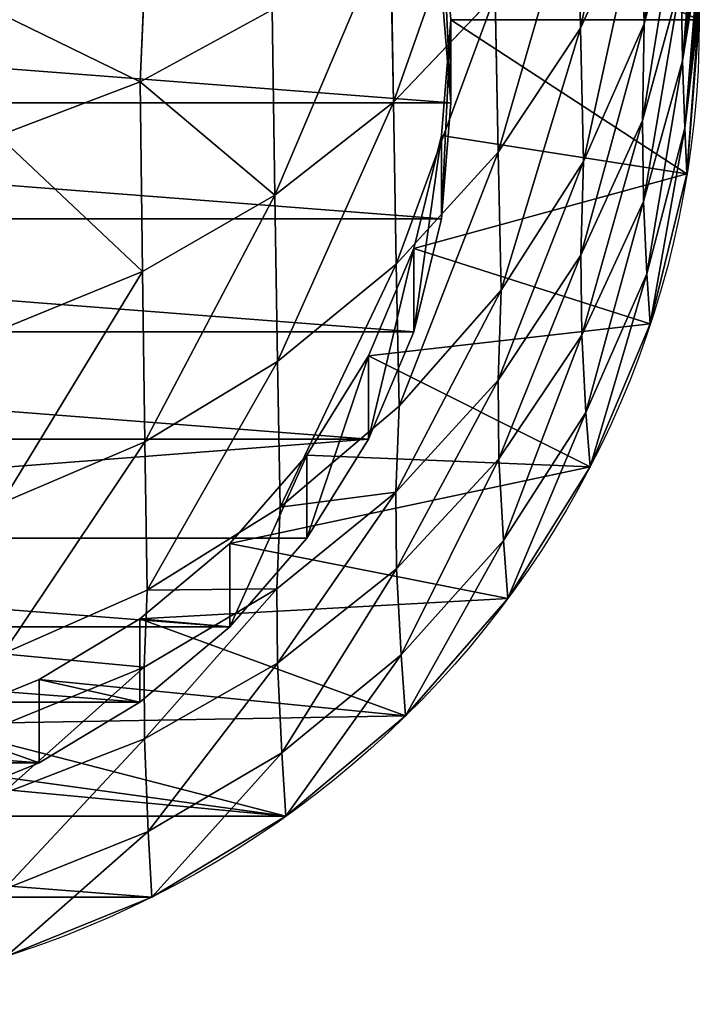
# Model space of a CAD drawing. Extents: x 0 to 21.4, y 0 to 18.7.
# Tile 3 of 256: x 11.2 to 12.3, y 0 to 1.6. Entities that reach past the tile are written whole.
import ezdxf

# ---------------------------------------------------------------- set-up
doc = ezdxf.new("R2010")
doc.units = 0
doc.header["$LTSCALE"] = 2.54
doc.layers.get('0').update_dxf_attribs({"color": 13, "linetype": 'CONTINUOUS'})

# ---------------------------------------------------------------- blocks, each defined once
blk = doc.blocks.new('GRUPUJ_36')
at = {"color": 0}
for p, q in [((13.8762, 10.4259, 1.5458), (13.6458, 10.4499, 1.4657)), ((13.8762, 10.4259, 1.5458), (13.6458, 10.4499, 1.4657)), ((13.9835, 10.4296, 1.2603), (13.7447, 10.4515, 1.1961)), ((13.9835, 10.4296, 1.2603), (13.7447, 10.4515, 1.1961)), ((13.8103, 10.453, 0.9164), (13.7889, 10.4525, 1.0077)), ((13.8103, 10.453, 0.9164), (13.7889, 10.4525, 1.0077)), ((13.8169, 10.3646, 2.109), (13.5873, 10.4246, 2.0353)), ((13.8169, 10.3646, 2.109), (13.5873, 10.4246, 2.0353)), ((13.8762, 10.4259, 1.5458), (13.7454, 10.4242, 1.7986)), ((13.8762, 10.4259, 1.5458), (13.7454, 10.4242, 1.7986)), ((13.9711, 10.3622, 1.8745), (13.7454, 10.4242, 1.7986)), ((13.9711, 10.3622, 1.8745), (13.7454, 10.4242, 1.7986)), ((13.9835, 10.4296, 1.2603), (13.8762, 10.4259, 1.5458)), ((13.9835, 10.4296, 1.2603), (13.8762, 10.4259, 1.5458)), ((14.101, 10.3639, 1.6258), (13.8762, 10.4259, 1.5458)), ((14.101, 10.3639, 1.6258), (13.8762, 10.4259, 1.5458)), ((14.0565, 10.4333, 0.9641), (13.9835, 10.4296, 1.2603)), ((14.0565, 10.4333, 0.9641), (13.9835, 10.4296, 1.2603)), ((14.2166, 10.3692, 1.3239), (13.9835, 10.4296, 1.2603)), ((14.2166, 10.3692, 1.3239), (13.9835, 10.4296, 1.2603)), ((14.2966, 10.3745, 1.0106), (14.2166, 10.3692, 1.3239)), ((14.2966, 10.3745, 1.0106), (14.2166, 10.3692, 1.3239)), ((13.8169, 10.3646, 2.109), (13.6114, 10.3607, 2.3586)), ((13.8169, 10.3646, 2.109), (13.6114, 10.3607, 2.3586)), ((13.8237, 10.2632, 2.4453), (13.6114, 10.3607, 2.3586)), ((13.8237, 10.2632, 2.4453), (13.6114, 10.3607, 2.3586)), ((13.9711, 10.3622, 1.8745), (13.8169, 10.3646, 2.109)), ((14.0371, 10.2677, 2.1787), (13.8169, 10.3646, 2.109)), ((14.0371, 10.2677, 2.1787), (13.8169, 10.3646, 2.109)), ((13.9711, 10.3622, 1.8745), (13.8169, 10.3646, 2.109)), ((14.101, 10.3639, 1.6258), (13.9711, 10.3622, 1.8745)), ((14.101, 10.3639, 1.6258), (13.9711, 10.3622, 1.8745)), ((14.1865, 10.2638, 1.9473), (13.9711, 10.3622, 1.8745)), ((14.1865, 10.2638, 1.9473), (13.9711, 10.3622, 1.8745)), ((14.2166, 10.3692, 1.3239), (14.101, 10.3639, 1.6258)), ((14.2166, 10.3692, 1.3239), (14.101, 10.3639, 1.6258)), ((14.3147, 10.2653, 1.7037), (14.101, 10.3639, 1.6258)), ((14.3147, 10.2653, 1.7037), (14.101, 10.3639, 1.6258)), ((14.4382, 10.2718, 1.3852), (14.2166, 10.3692, 1.3239)), ((14.4382, 10.2718, 1.3852), (14.2166, 10.3692, 1.3239)), ((14.5248, 10.2783, 1.0548), (14.4382, 10.2718, 1.3852)), ((14.5248, 10.2783, 1.0548), (14.4382, 10.2718, 1.3852)), ((13.8237, 10.2632, 2.4453), (13.5817, 10.2587, 2.6852)), ((13.8237, 10.2632, 2.4453), (13.5817, 10.2587, 2.6852)), ((14.0371, 10.2677, 2.1787), (13.8237, 10.2632, 2.4453)), ((14.0371, 10.2677, 2.1787), (13.8237, 10.2632, 2.4453)), ((14.0218, 10.1314, 2.526), (13.8237, 10.2632, 2.4453)), ((14.0218, 10.1314, 2.526), (13.8237, 10.2632, 2.4453)), ((14.1865, 10.2638, 1.9473), (14.0371, 10.2677, 2.1787)), ((14.1865, 10.2638, 1.9473), (14.0371, 10.2677, 2.1787)), ((14.2425, 10.1361, 2.2426), (14.0371, 10.2677, 2.1787)), ((14.2425, 10.1361, 2.2426), (14.0371, 10.2677, 2.1787)), ((14.3147, 10.2653, 1.7037), (14.1865, 10.2638, 1.9473)), ((14.3147, 10.2653, 1.7037), (14.1865, 10.2638, 1.9473)), ((14.3863, 10.1312, 2.0152), (14.1865, 10.2638, 1.9473)), ((14.3863, 10.1312, 2.0152), (14.1865, 10.2638, 1.9473)), ((14.4382, 10.2718, 1.3852), (14.3147, 10.2653, 1.7037)), ((14.4382, 10.2718, 1.3852), (14.3147, 10.2653, 1.7037)), ((14.512, 10.1326, 1.7776), (14.3147, 10.2653, 1.7037)), ((14.512, 10.1326, 1.7776), (14.3147, 10.2653, 1.7037)), ((14.6429, 10.1397, 1.4429), (14.4382, 10.2718, 1.3852)), ((14.6429, 10.1397, 1.4429), (14.4382, 10.2718, 1.3852)), ((14.2425, 10.1361, 2.2426), (14.0218, 10.1314, 2.526)), ((14.2425, 10.1361, 2.2426), (14.0218, 10.1314, 2.526)), ((14.3863, 10.1312, 2.0152), (14.2425, 10.1361, 2.2426)), ((14.4282, 9.9732, 2.2992), (14.2425, 10.1361, 2.2426)), ((14.3863, 10.1312, 2.0152), (14.2425, 10.1361, 2.2426)), ((14.4282, 9.9732, 2.2992), (14.2425, 10.1361, 2.2426)), ((14.6429, 10.1397, 1.4429), (14.512, 10.1326, 1.7776)), ((14.6429, 10.1397, 1.4429), (14.512, 10.1326, 1.7776)), ((14.7353, 10.1468, 1.0955), (14.6429, 10.1397, 1.4429)), ((14.7353, 10.1468, 1.0955), (14.6429, 10.1397, 1.4429)), ((14.8256, 9.9762, 1.4953), (14.6429, 10.1397, 1.4429)), ((14.8256, 9.9762, 1.4953), (14.6429, 10.1397, 1.4429)), ((14.0218, 10.1314, 2.526), (13.771, 10.1267, 2.782)), ((14.0218, 10.1314, 2.526), (13.771, 10.1267, 2.782)), ((13.942, 9.9639, 2.8705), (13.771, 10.1267, 2.782)), ((13.942, 9.9639, 2.8705), (13.771, 10.1267, 2.782)), ((14.2009, 9.9686, 2.5989), (14.0218, 10.1314, 2.526)), ((14.2009, 9.9686, 2.5989), (14.0218, 10.1314, 2.526)), ((14.512, 10.1326, 1.7776), (14.3863, 10.1312, 2.0152)), ((14.512, 10.1326, 1.7776), (14.3863, 10.1312, 2.0152)), ((14.5655, 9.9679, 2.0765), (14.3863, 10.1312, 2.0152)), ((14.5655, 9.9679, 2.0765), (14.3863, 10.1312, 2.0152)), ((14.6881, 9.969, 1.8456), (14.512, 10.1326, 1.7776)), ((14.6881, 9.969, 1.8456), (14.512, 10.1326, 1.7776)), ((13.8103, 10.0559, 0.9164), (13.9433, 10.0559, 0.2292)), ((13.8103, 10.0559, 0.9164), (13.9433, 10.0559, 0.2292)), ((13.9955, 10.041, 0.9523), (14.1285, 10.041, 0.2651)), ((13.9955, 10.041, 0.9523), (14.1285, 10.041, 0.2651)), ((14.1761, 9.9968, 0.9873), (14.3092, 9.9968, 0.3)), ((14.1761, 9.9968, 0.9873), (14.3092, 9.9968, 0.3)), ((14.9231, 9.9835, 1.1319), (14.8256, 9.9762, 1.4953)), ((14.9231, 9.9835, 1.1319), (14.8256, 9.9762, 1.4953)), ((13.942, 9.9639, 2.8705), (13.6549, 9.9592, 3.1105)), ((13.942, 9.9639, 2.8705), (13.6549, 9.9592, 3.1105)), ((14.2009, 9.9686, 2.5989), (13.942, 9.9639, 2.8705)), ((14.2009, 9.9686, 2.5989), (13.942, 9.9639, 2.8705)), ((14.0906, 9.7745, 2.9482), (13.942, 9.9639, 2.8705)), ((14.0906, 9.7745, 2.9482), (13.942, 9.9639, 2.8705)), ((14.4282, 9.9732, 2.2992), (14.2009, 9.9686, 2.5989)), ((14.4282, 9.9732, 2.2992), (14.2009, 9.9686, 2.5989)), ((14.3567, 9.7787, 2.662), (14.2009, 9.9686, 2.5989)), ((14.3567, 9.7787, 2.662), (14.2009, 9.9686, 2.5989)), ((14.5894, 9.783, 2.347), (14.4282, 9.9732, 2.2992)), ((14.5655, 9.9679, 2.0765), (14.4282, 9.9732, 2.2992)), ((14.5894, 9.783, 2.347), (14.4282, 9.9732, 2.2992)), ((14.5655, 9.9679, 2.0765), (14.4282, 9.9732, 2.2992)), ((14.6881, 9.969, 1.8456), (14.5655, 9.9679, 2.0765)), ((14.6881, 9.969, 1.8456), (14.5655, 9.9679, 2.0765)), ((14.7197, 9.7777, 2.1297), (14.5655, 9.9679, 2.0765)), ((14.7197, 9.7777, 2.1297), (14.5655, 9.9679, 2.0765)), ((14.8256, 9.9762, 1.4953), (14.6881, 9.969, 1.8456)), ((14.8256, 9.9762, 1.4953), (14.6881, 9.969, 1.8456)), ((14.8386, 9.7786, 1.9061), (14.6881, 9.969, 1.8456)), ((14.8386, 9.7786, 1.9061), (14.6881, 9.969, 1.8456)), ((14.9818, 9.7854, 1.5414), (14.8256, 9.9762, 1.4953)), ((14.9818, 9.7854, 1.5414), (14.8256, 9.9762, 1.4953)), ((14.3477, 9.9244, 1.0205), (14.4808, 9.9244, 0.3333)), ((14.3477, 9.9244, 1.0205), (14.4808, 9.9244, 0.3333)), ((14.5061, 9.8256, 1.0512), (14.6392, 9.8256, 0.3639)), ((14.5061, 9.8256, 1.0512), (14.6392, 9.8256, 0.3639)), ((15.0835, 9.7922, 1.1629), (14.9818, 9.7854, 1.5414)), ((15.0835, 9.7922, 1.1629), (14.9818, 9.7854, 1.5414)), ((14.0906, 9.7745, 2.9482), (13.7946, 9.7701, 3.2022)), ((14.0906, 9.7745, 2.9482), (13.7946, 9.7701, 3.2022)), ((14.3567, 9.7787, 2.662), (14.0906, 9.7745, 2.9482)), ((14.3567, 9.7787, 2.662), (14.0906, 9.7745, 2.9482)), ((14.2129, 9.5629, 3.0135), (14.0906, 9.7745, 2.9482)), ((14.2129, 9.5629, 3.0135), (14.0906, 9.7745, 2.9482)), ((14.5894, 9.783, 2.347), (14.3567, 9.7787, 2.662)), ((14.5894, 9.783, 2.347), (14.3567, 9.7787, 2.662)), ((14.4851, 9.5665, 2.7138), (14.3567, 9.7787, 2.662)), ((14.4851, 9.5665, 2.7138), (14.3567, 9.7787, 2.662)), ((14.7197, 9.7777, 2.1297), (14.5894, 9.783, 2.347)), ((14.7223, 9.5701, 2.385), (14.5894, 9.783, 2.347)), ((14.7197, 9.7777, 2.1297), (14.5894, 9.783, 2.347)), ((14.7223, 9.5701, 2.385), (14.5894, 9.783, 2.347)), ((14.8386, 9.7786, 1.9061), (14.7197, 9.7777, 2.1297)), ((14.8386, 9.7786, 1.9061), (14.7197, 9.7777, 2.1297)), ((14.8452, 9.5654, 2.1734), (14.7197, 9.7777, 2.1297)), ((14.8452, 9.5654, 2.1734), (14.7197, 9.7777, 2.1297)), ((14.9818, 9.7854, 1.5414), (14.8386, 9.7786, 1.9061)), ((14.9818, 9.7854, 1.5414), (14.8386, 9.7786, 1.9061)), ((14.9599, 9.5661, 1.9575), (14.8386, 9.7786, 1.9061)), ((14.9599, 9.5661, 1.9575), (14.8386, 9.7786, 1.9061)), ((15.1078, 9.5719, 1.5798), (14.9818, 9.7854, 1.5414)), ((15.1078, 9.5719, 1.5798), (14.9818, 9.7854, 1.5414)), ((13.9093, 9.5593, 3.2801), (13.7946, 9.7701, 3.2022)), ((13.9093, 9.5593, 3.2801), (13.7946, 9.7701, 3.2022)), ((14.6474, 9.7027, 1.0785), (14.7805, 9.7027, 0.3913)), ((14.6474, 9.7027, 1.0785), (14.7805, 9.7027, 0.3913)), ((14.7223, 9.5701, 2.385), (14.4851, 9.5665, 2.7138)), ((14.7223, 9.5701, 2.385), (14.4851, 9.5665, 2.7138)), ((14.8236, 9.3398, 2.412), (14.7223, 9.5701, 2.385)), ((14.8452, 9.5654, 2.1734), (14.7223, 9.5701, 2.385)), ((14.8236, 9.3398, 2.412), (14.7223, 9.5701, 2.385)), ((14.8452, 9.5654, 2.1734), (14.7223, 9.5701, 2.385)), ((15.1078, 9.5719, 1.5798), (14.9599, 9.5661, 1.9575)), ((15.1078, 9.5719, 1.5798), (14.9599, 9.5661, 1.9575)), ((15.2125, 9.5777, 1.1879), (15.1078, 9.5719, 1.5798)), ((15.2125, 9.5777, 1.1879), (15.1078, 9.5719, 1.5798)), ((15.2125, 9.5777, 1.1879), (15.1078, 9.5719, 1.5798)), ((15.2003, 9.341, 1.6098), (15.1078, 9.5719, 1.5798)), ((15.2003, 9.341, 1.6098), (15.1078, 9.5719, 1.5798)), ((15.2003, 9.341, 1.6098), (15.1078, 9.5719, 1.5798)), ((13.9093, 9.5593, 3.2801), (13.7052, 9.5681, 3.4161)), ((13.9093, 9.5593, 3.2801), (13.7052, 9.5681, 3.4161)), ((14.2129, 9.5629, 3.0135), (13.9093, 9.5593, 3.2801)), ((14.2129, 9.5629, 3.0135), (13.9093, 9.5593, 3.2801)), ((13.9961, 9.3319, 3.3423), (13.9093, 9.5593, 3.2801)), ((13.9961, 9.3319, 3.3423), (13.9093, 9.5593, 3.2801)), ((14.4851, 9.5665, 2.7138), (14.2129, 9.5629, 3.0135)), ((14.4851, 9.5665, 2.7138), (14.2129, 9.5629, 3.0135)), ((14.3061, 9.3346, 3.0645), (14.2129, 9.5629, 3.0135)), ((14.3061, 9.3346, 3.0645), (14.2129, 9.5629, 3.0135)), ((14.5832, 9.3372, 2.7531), (14.4851, 9.5665, 2.7138)), ((14.5832, 9.3372, 2.7531), (14.4851, 9.5665, 2.7138)), ((14.7681, 9.5588, 1.1019), (14.9011, 9.5588, 0.4146)), ((14.7681, 9.5588, 1.1019), (14.9011, 9.5588, 0.4146)), ((14.9599, 9.5661, 1.9575), (14.8452, 9.5654, 2.1734)), ((14.9599, 9.5661, 1.9575), (14.8452, 9.5654, 2.1734)), ((14.9388, 9.3362, 2.2067), (14.8452, 9.5654, 2.1734)), ((14.9388, 9.3362, 2.2067), (14.8452, 9.5654, 2.1734)), ((15.0489, 9.3367, 1.9987), (14.9599, 9.5661, 1.9575)), ((15.0489, 9.3367, 1.9987), (14.9599, 9.5661, 1.9575)), ((14.8651, 9.3974, 1.1207), (14.9982, 9.3974, 0.4334)), ((14.8651, 9.3974, 1.1207), (14.9982, 9.3974, 0.4334))]:
    blk.add_line(p, q, dxfattribs=at)
at = {"color": 0, "extrusion": (0.190075, -1.07001e-15, -0.981769)}
blk.add_arc((8.85, 13.7327, 1.7253), 1.603, 0, 90, dxfattribs=at)
blk.add_arc((8.85, 13.7327, 1.7253), 1.603, 0, 90, dxfattribs=at)
blk.add_arc((8.85, 13.7327, 1.7253), 1.603, 0, 90, dxfattribs=at)
blk.add_arc((8.85, 13.7327, 1.7253), 1.603, 0, 90, dxfattribs=at)
blk.add_arc((8.85, 13.7327, 1.7253), 1.603, 0, 90, dxfattribs=at)
blk.add_arc((8.85, 13.7327, 1.7253), 1.603, 0, 90, dxfattribs=at)
blk.add_arc((8.85, 13.7327, 1.7253), 1.603, 0, 90, dxfattribs=at)
blk.add_arc((8.85, 13.7327, 1.7253), 1.603, 0, 90, dxfattribs=at)
blk.add_arc((8.85, 13.7327, 1.7253), 1.603, 0, 90, dxfattribs=at)
blk.add_arc((8.85, 13.7327, 1.7253), 1.603, 0, 90, dxfattribs=at)
blk.add_arc((8.85, 13.7327, 1.7253), 1.603, 0, 90, dxfattribs=at)
blk.add_arc((8.85, 13.7327, 1.7253), 1.603, 0, 90, dxfattribs=at)
blk.add_arc((8.85, 13.7327, 1.7253), 1.603, 0, 90, dxfattribs=at)
at = {"color": 0}
mesh = blk.add_polyface(dxfattribs=at)
corners = [(12.2559, 9.1008, 0.6155), (12.2559, 8.5992, 0.6155), (12.2365, 8.85, 0.6118), (12.3135, 9.3454, 0.6267), (12.3135, 8.3546, 0.6267), (12.408, 9.5777, 0.645), (12.408, 8.1223, 0.645), (12.5371, 9.7922, 0.6699), (12.5371, 7.9078, 0.6699), (12.6975, 9.9835, 0.701), (12.6264, 8.85, 0.6872), (12.641, 9.0386, 0.6901), (12.6843, 9.2226, 0.6985), (12.7554, 9.3974, 0.7122), (12.8852, 10.1468, 0.7373), (12.8525, 9.5588, 0.731), (12.9732, 9.7027, 0.7544), (13.0958, 10.2783, 0.7781), (13.1144, 9.8256, 0.7817), (13.324, 10.3745, 0.8223), (13.2728, 9.9244, 0.8124), (13.4444, 9.9968, 0.8456), (13.5641, 10.4333, 0.8688), (13.6251, 10.041, 0.8806), (13.8103, 10.453, 0.9164), (13.8103, 10.0559, 0.9164), (14.0565, 10.4333, 0.9641), (13.9955, 10.041, 0.9523), (14.1761, 9.9968, 0.9873), (14.2966, 10.3745, 1.0106), (14.3477, 9.9244, 1.0205), (14.5248, 10.2783, 1.0548), (14.5061, 9.8256, 1.0512), (14.6474, 9.7027, 1.0785), (14.7353, 10.1468, 1.0955), (14.7681, 9.5588, 1.1019), (14.9231, 9.9835, 1.1319), (14.8651, 9.3974, 1.1207), (14.9362, 9.2226, 1.1344), (15.0835, 9.7922, 1.1629), (14.9796, 9.0386, 1.1428), (14.9941, 8.85, 1.1456), (12.6975, 7.7165, 0.701), (12.641, 8.6614, 0.6901), (12.6843, 8.4774, 0.6985), (12.7554, 8.3026, 0.7122), (12.8852, 7.5532, 0.7373), (12.8525, 8.1412, 0.731), (12.9732, 7.9973, 0.7544), (13.0958, 7.4217, 0.7781), (13.1144, 7.8744, 0.7817), (13.324, 7.3255, 0.8223), (13.2728, 7.7756, 0.8124), (13.4444, 7.7032, 0.8456), (13.5641, 7.2667, 0.8688), (13.6251, 7.659, 0.8806), (13.8103, 7.247, 0.9164), (13.8103, 7.6441, 0.9164), (13.9955, 7.659, 0.9523), (14.0565, 7.2667, 0.9641), (14.1761, 7.7032, 0.9873), (14.2966, 7.3255, 1.0106), (14.3477, 7.7756, 1.0205), (14.5248, 7.4217, 1.0548), (14.5061, 7.8744, 1.0512), (14.6474, 7.9973, 1.0785), (14.7353, 7.5532, 1.0955), (14.7681, 8.1412, 1.1019), (14.9231, 7.7165, 1.1319), (14.8651, 8.3026, 1.1207), (14.9362, 8.4774, 1.1344), (15.0835, 7.9078, 1.1629), (14.9796, 8.6614, 1.1428), (15.2125, 9.5777, 1.1879), (15.2125, 8.1223, 1.1879), (15.307, 9.3454, 1.2062), (15.307, 8.3546, 1.2062), (15.3647, 9.1008, 1.2174), (15.3647, 8.5992, 1.2174), (15.384, 8.85, 1.2211)]
mesh.append_faces([[corners[k] for k in face] for face in [(0, 1, 2), (78, 77, 79)]], dxfattribs={"vtx0": -1, "color": 0})
mesh.append_faces([[corners[k] for k in face] for face in [(1, 3, 4), (4, 5, 6), (6, 7, 8), (10, 9, 11), (11, 9, 12), (12, 9, 13), (13, 14, 15), (15, 14, 16), (16, 17, 18), (18, 19, 20), (20, 19, 21), (21, 22, 23), (23, 24, 25), (25, 26, 27), (27, 26, 28), (28, 29, 30), (30, 31, 32), (32, 31, 33), (33, 34, 35), (35, 36, 37), (37, 36, 38), (38, 39, 40), (40, 39, 41), (42, 45, 46), (46, 48, 49), (49, 50, 51), (51, 53, 54), (54, 55, 56), (56, 58, 59), (59, 60, 61), (61, 62, 63), (63, 65, 66), (66, 67, 68), (68, 70, 71), (71, 73, 74), (74, 75, 76), (76, 77, 78)]], dxfattribs={"vtx0": -1, "vtx1": -1, "color": 0})
mesh.append_faces([[corners[k] for k in face] for face in [(8, 9, 10), (71, 41, 39)]], dxfattribs={"vtx0": -1, "vtx1": -1, "vtx2": -1, "color": 0})
mesh.append_faces([[corners[k] for k in face] for face in [(1, 0, 3), (4, 3, 5), (6, 5, 7), (8, 7, 9), (13, 9, 14), (16, 14, 17), (18, 17, 19), (21, 19, 22), (23, 22, 24), (25, 24, 26), (28, 26, 29), (30, 29, 31), (33, 31, 34), (35, 34, 36), (38, 36, 39), (10, 42, 8), (42, 10, 43), (42, 43, 44), (42, 44, 45), (46, 45, 47), (46, 47, 48), (49, 48, 50), (51, 50, 52), (51, 52, 53), (54, 53, 55), (56, 55, 57), (56, 57, 58), (59, 58, 60), (61, 60, 62), (63, 62, 64), (63, 64, 65), (66, 65, 67), (68, 67, 69), (68, 69, 70), (71, 70, 72), (71, 72, 41), (71, 39, 73), (74, 73, 75), (76, 75, 77)]], dxfattribs={"vtx0": -1, "vtx2": -1, "color": 0})
mesh = blk.add_polyface(dxfattribs=at)
corners = [(13.5985, 10.4492, 1.5582), (13.8762, 10.4259, 1.5458), (13.6458, 10.4499, 1.4657), (13.7454, 10.4242, 1.7986), (13.5511, 10.4486, 1.6507), (13.515, 10.4481, 1.7214)]
mesh.append_faces([[corners[k] for k in face] for face in [(0, 1, 2), (3, 4, 5)]], dxfattribs={"vtx0": -1, "color": 0})
mesh.append_faces([[corners[k] for k in face] for face in [(1, 0, 3)]], dxfattribs={"vtx0": -1, "vtx1": -1, "color": 0})
mesh.append_faces([[corners[k] for k in face] for face in [(3, 0, 4)]], dxfattribs={"vtx0": -1, "vtx2": -1, "color": 0})
mesh = blk.add_polyface(dxfattribs=at)
corners = [(13.5438, 10.4321, 0.9564), (13.8103, 10.453, 0.9164), (13.5641, 10.4333, 0.8688), (13.7889, 10.4525, 1.0077)]
mesh.append_faces([[corners[k] for k in face] for face in [(0, 1, 2), (1, 0, 3)]], dxfattribs={"vtx0": -1, "color": 0})
mesh = blk.add_polyface(dxfattribs=at)
corners = [(13.7203, 10.4511, 1.2627), (13.9835, 10.4296, 1.2603), (13.7447, 10.4515, 1.1961), (13.8762, 10.4259, 1.5458), (13.6959, 10.4507, 1.3293), (13.6691, 10.4503, 1.4023), (13.6458, 10.4499, 1.4657)]
mesh.append_faces([[corners[k] for k in face] for face in [(0, 1, 2), (3, 5, 6)]], dxfattribs={"vtx0": -1, "color": 0})
mesh.append_faces([[corners[k] for k in face] for face in [(1, 0, 3)]], dxfattribs={"vtx0": -1, "vtx1": -1, "color": 0})
mesh.append_faces([[corners[k] for k in face] for face in [(3, 0, 4), (3, 4, 5)]], dxfattribs={"vtx0": -1, "vtx2": -1, "color": 0})
mesh = blk.add_polyface(dxfattribs=at)
corners = [(13.7889, 10.4525, 1.0077), (14.0565, 10.4333, 0.9641), (13.8103, 10.453, 0.9164), (13.9835, 10.4296, 1.2603), (13.7675, 10.452, 1.099), (13.7447, 10.4515, 1.1961)]
mesh.append_faces([[corners[k] for k in face] for face in [(0, 1, 2), (3, 4, 5)]], dxfattribs={"vtx0": -1, "color": 0})
mesh.append_faces([[corners[k] for k in face] for face in [(1, 0, 3)]], dxfattribs={"vtx0": -1, "vtx1": -1, "color": 0})
mesh.append_faces([[corners[k] for k in face] for face in [(3, 0, 4)]], dxfattribs={"vtx0": -1, "vtx2": -1, "color": 0})
mesh = blk.add_polyface(dxfattribs=at)
corners = [(13.3902, 10.4215, 2.2681), (13.8169, 10.3646, 2.109), (13.5873, 10.4246, 2.0353), (13.6114, 10.3607, 2.3586)]
mesh.append_faces([[corners[k] for k in face] for face in [(0, 1, 2), (1, 0, 3)]], dxfattribs={"vtx0": -1, "color": 0})
mesh = blk.add_polyface(dxfattribs=at)
corners = [(13.5873, 10.4246, 2.0353), (13.9711, 10.3622, 1.8745), (13.7454, 10.4242, 1.7986), (13.8169, 10.3646, 2.109)]
mesh.append_faces([[corners[k] for k in face] for face in [(0, 1, 2), (1, 0, 3)]], dxfattribs={"vtx0": -1, "color": 0})
mesh = blk.add_polyface(dxfattribs=at)
corners = [(13.7454, 10.4242, 1.7986), (14.101, 10.3639, 1.6258), (13.8762, 10.4259, 1.5458), (13.9711, 10.3622, 1.8745)]
mesh.append_faces([[corners[k] for k in face] for face in [(0, 1, 2), (1, 0, 3)]], dxfattribs={"vtx0": -1, "color": 0})
mesh = blk.add_polyface(dxfattribs=at)
corners = [(13.8762, 10.4259, 1.5458), (14.2166, 10.3692, 1.3239), (13.9835, 10.4296, 1.2603), (14.101, 10.3639, 1.6258)]
mesh.append_faces([[corners[k] for k in face] for face in [(0, 1, 2), (1, 0, 3)]], dxfattribs={"vtx0": -1, "color": 0})
mesh = blk.add_polyface(dxfattribs=at)
corners = [(13.9835, 10.4296, 1.2603), (14.2966, 10.3745, 1.0106), (14.0565, 10.4333, 0.9641), (14.2166, 10.3692, 1.3239)]
mesh.append_faces([[corners[k] for k in face] for face in [(0, 1, 2), (1, 0, 3)]], dxfattribs={"vtx0": -1, "color": 0})
mesh = blk.add_polyface(dxfattribs=at)
corners = [(14.2166, 10.3692, 1.3239), (14.5248, 10.2783, 1.0548), (14.2966, 10.3745, 1.0106), (14.4382, 10.2718, 1.3852)]
mesh.append_faces([[corners[k] for k in face] for face in [(0, 1, 2), (1, 0, 3)]], dxfattribs={"vtx0": -1, "color": 0})
mesh = blk.add_polyface(dxfattribs=at)
corners = [(13.3788, 10.3567, 2.5822), (13.8237, 10.2632, 2.4453), (13.6114, 10.3607, 2.3586), (13.5817, 10.2587, 2.6852)]
mesh.append_faces([[corners[k] for k in face] for face in [(0, 1, 2), (1, 0, 3)]], dxfattribs={"vtx0": -1, "color": 0})
mesh = blk.add_polyface(dxfattribs=at)
corners = [(13.6114, 10.3607, 2.3586), (14.0371, 10.2677, 2.1787), (13.8169, 10.3646, 2.109), (13.8237, 10.2632, 2.4453)]
mesh.append_faces([[corners[k] for k in face] for face in [(0, 1, 2), (1, 0, 3)]], dxfattribs={"vtx0": -1, "color": 0})
mesh = blk.add_polyface(dxfattribs=at)
corners = [(13.8169, 10.3646, 2.109), (14.1865, 10.2638, 1.9473), (13.9711, 10.3622, 1.8745), (14.0371, 10.2677, 2.1787)]
mesh.append_faces([[corners[k] for k in face] for face in [(0, 1, 2), (1, 0, 3)]], dxfattribs={"vtx0": -1, "color": 0})
mesh = blk.add_polyface(dxfattribs=at)
corners = [(13.9711, 10.3622, 1.8745), (14.3147, 10.2653, 1.7037), (14.101, 10.3639, 1.6258), (14.1865, 10.2638, 1.9473)]
mesh.append_faces([[corners[k] for k in face] for face in [(0, 1, 2), (1, 0, 3)]], dxfattribs={"vtx0": -1, "color": 0})
mesh = blk.add_polyface(dxfattribs=at)
corners = [(14.101, 10.3639, 1.6258), (14.4382, 10.2718, 1.3852), (14.2166, 10.3692, 1.3239), (14.3147, 10.2653, 1.7037)]
mesh.append_faces([[corners[k] for k in face] for face in [(0, 1, 2), (1, 0, 3)]], dxfattribs={"vtx0": -1, "color": 0})
mesh = blk.add_polyface(dxfattribs=at)
corners = [(14.4382, 10.2718, 1.3852), (14.7353, 10.1468, 1.0955), (14.5248, 10.2783, 1.0548), (14.6429, 10.1397, 1.4429)]
mesh.append_faces([[corners[k] for k in face] for face in [(0, 1, 2), (1, 0, 3)]], dxfattribs={"vtx0": -1, "color": 0})
mesh = blk.add_polyface(dxfattribs=at)
corners = [(13.5817, 10.2587, 2.6852), (14.0218, 10.1314, 2.526), (13.8237, 10.2632, 2.4453), (13.771, 10.1267, 2.782)]
mesh.append_faces([[corners[k] for k in face] for face in [(0, 1, 2), (1, 0, 3)]], dxfattribs={"vtx0": -1, "color": 0})
mesh = blk.add_polyface(dxfattribs=at)
corners = [(13.8237, 10.2632, 2.4453), (14.2425, 10.1361, 2.2426), (14.0371, 10.2677, 2.1787), (14.0218, 10.1314, 2.526)]
mesh.append_faces([[corners[k] for k in face] for face in [(0, 1, 2), (1, 0, 3)]], dxfattribs={"vtx0": -1, "color": 0})
mesh = blk.add_polyface(dxfattribs=at)
corners = [(14.0371, 10.2677, 2.1787), (14.3863, 10.1312, 2.0152), (14.1865, 10.2638, 1.9473), (14.2425, 10.1361, 2.2426)]
mesh.append_faces([[corners[k] for k in face] for face in [(0, 1, 2), (1, 0, 3)]], dxfattribs={"vtx0": -1, "color": 0})
mesh = blk.add_polyface(dxfattribs=at)
corners = [(14.1865, 10.2638, 1.9473), (14.512, 10.1326, 1.7776), (14.3147, 10.2653, 1.7037), (14.3863, 10.1312, 2.0152)]
mesh.append_faces([[corners[k] for k in face] for face in [(0, 1, 2), (1, 0, 3)]], dxfattribs={"vtx0": -1, "color": 0})
mesh = blk.add_polyface(dxfattribs=at)
corners = [(14.3147, 10.2653, 1.7037), (14.6429, 10.1397, 1.4429), (14.4382, 10.2718, 1.3852), (14.512, 10.1326, 1.7776)]
mesh.append_faces([[corners[k] for k in face] for face in [(0, 1, 2), (1, 0, 3)]], dxfattribs={"vtx0": -1, "color": 0})
mesh = blk.add_polyface(dxfattribs=at)
corners = [(14.0218, 10.1314, 2.526), (14.4282, 9.9732, 2.2992), (14.2425, 10.1361, 2.2426), (14.2009, 9.9686, 2.5989)]
mesh.append_faces([[corners[k] for k in face] for face in [(0, 1, 2), (1, 0, 3)]], dxfattribs={"vtx0": -1, "color": 0})
mesh = blk.add_polyface(dxfattribs=at)
corners = [(14.2425, 10.1361, 2.2426), (14.5655, 9.9679, 2.0765), (14.3863, 10.1312, 2.0152), (14.4282, 9.9732, 2.2992)]
mesh.append_faces([[corners[k] for k in face] for face in [(0, 1, 2), (1, 0, 3)]], dxfattribs={"vtx0": -1, "color": 0})
mesh = blk.add_polyface(dxfattribs=at)
corners = [(14.512, 10.1326, 1.7776), (14.8256, 9.9762, 1.4953), (14.6429, 10.1397, 1.4429), (14.6881, 9.969, 1.8456)]
mesh.append_faces([[corners[k] for k in face] for face in [(0, 1, 2), (1, 0, 3)]], dxfattribs={"vtx0": -1, "color": 0})
mesh = blk.add_polyface(dxfattribs=at)
corners = [(14.6429, 10.1397, 1.4429), (14.9231, 9.9835, 1.1319), (14.7353, 10.1468, 1.0955), (14.8256, 9.9762, 1.4953)]
mesh.append_faces([[corners[k] for k in face] for face in [(0, 1, 2), (1, 0, 3)]], dxfattribs={"vtx0": -1, "color": 0})
mesh = blk.add_polyface(dxfattribs=at)
corners = [(13.4935, 10.1219, 3.0073), (13.942, 9.9639, 2.8705), (13.771, 10.1267, 2.782), (13.6549, 9.9592, 3.1105)]
mesh.append_faces([[corners[k] for k in face] for face in [(0, 1, 2), (1, 0, 3)]], dxfattribs={"vtx0": -1, "color": 0})
mesh = blk.add_polyface(dxfattribs=at)
corners = [(13.771, 10.1267, 2.782), (14.2009, 9.9686, 2.5989), (14.0218, 10.1314, 2.526), (13.942, 9.9639, 2.8705)]
mesh.append_faces([[corners[k] for k in face] for face in [(0, 1, 2), (1, 0, 3)]], dxfattribs={"vtx0": -1, "color": 0})
mesh = blk.add_polyface(dxfattribs=at)
corners = [(14.3863, 10.1312, 2.0152), (14.6881, 9.969, 1.8456), (14.512, 10.1326, 1.7776), (14.5655, 9.9679, 2.0765)]
mesh.append_faces([[corners[k] for k in face] for face in [(0, 1, 2), (1, 0, 3)]], dxfattribs={"vtx0": -1, "color": 0})
mesh = blk.add_polyface(dxfattribs=at)
corners = [(12.774, 9.0386, 0.0028), (12.774, 8.6614, 0.0028), (12.7595, 8.85), (12.8174, 9.2226, 0.0112), (12.8174, 8.4774, 0.0112), (12.8885, 9.3974, 0.025), (12.8885, 8.3026, 0.025), (12.9856, 9.5588, 0.0438), (12.9856, 8.1412, 0.0438), (13.1062, 9.7027, 0.0671), (13.1062, 7.9973, 0.0671), (13.2475, 9.8256, 0.0945), (13.2475, 7.8744, 0.0945), (13.4059, 9.9244, 0.1251), (13.4059, 7.7756, 0.1251), (13.5775, 9.9968, 0.1584), (13.5775, 7.7032, 0.1584), (13.7581, 10.041, 0.1933), (13.7581, 7.659, 0.1933), (13.9433, 10.0559, 0.2292), (13.9433, 7.6441, 0.2292), (14.1285, 10.041, 0.2651), (14.1285, 7.659, 0.2651), (14.3092, 9.9968, 0.3), (14.3092, 7.7032, 0.3), (14.4808, 9.9244, 0.3333), (14.4808, 7.7756, 0.3333), (14.6392, 7.8744, 0.3639), (14.6392, 9.8256, 0.3639), (14.7805, 9.7027, 0.3913), (14.7805, 7.9973, 0.3913), (14.9011, 9.5588, 0.4146), (14.9011, 8.1412, 0.4146), (14.9982, 9.3974, 0.4334), (14.9982, 8.3026, 0.4334), (15.0693, 9.2226, 0.4472), (15.0693, 8.4774, 0.4472), (15.1126, 9.0386, 0.4556), (15.1126, 8.6614, 0.4556), (15.1272, 8.85, 0.4584)]
mesh.append_faces([[corners[k] for k in face] for face in [(0, 1, 2), (38, 37, 39)]], dxfattribs={"vtx0": -1, "color": 0})
mesh.append_faces([[corners[k] for k in face] for face in [(1, 3, 4), (4, 5, 6), (6, 7, 8), (8, 9, 10), (10, 11, 12), (12, 13, 14), (14, 15, 16), (16, 17, 18), (18, 19, 20), (20, 21, 22), (22, 23, 24), (24, 25, 26), (26, 25, 27), (27, 29, 30), (30, 31, 32), (32, 33, 34), (34, 35, 36), (36, 37, 38)]], dxfattribs={"vtx0": -1, "vtx1": -1, "color": 0})
mesh.append_faces([[corners[k] for k in face] for face in [(1, 0, 3), (4, 3, 5), (6, 5, 7), (8, 7, 9), (10, 9, 11), (12, 11, 13), (14, 13, 15), (16, 15, 17), (18, 17, 19), (20, 19, 21), (22, 21, 23), (24, 23, 25), (27, 25, 28), (27, 28, 29), (30, 29, 31), (32, 31, 33), (34, 33, 35), (36, 35, 37)]], dxfattribs={"vtx0": -1, "vtx2": -1, "color": 0})
mesh = blk.add_polyface(dxfattribs=at)
corners = [(13.6251, 10.041, 0.8806), (13.9433, 10.0559, 0.2292), (13.7581, 10.041, 0.1933), (13.8103, 10.0559, 0.9164)]
mesh.append_faces([[corners[k] for k in face] for face in [(0, 1, 2), (1, 0, 3)]], dxfattribs={"vtx0": -1, "color": 0})
mesh = blk.add_polyface(dxfattribs=at)
corners = [(13.8103, 10.0559, 0.9164), (14.1285, 10.041, 0.2651), (13.9433, 10.0559, 0.2292), (13.9955, 10.041, 0.9523)]
mesh.append_faces([[corners[k] for k in face] for face in [(0, 1, 2), (1, 0, 3)]], dxfattribs={"vtx0": -1, "color": 0})
mesh = blk.add_polyface(dxfattribs=at)
corners = [(13.9955, 10.041, 0.9523), (14.3092, 9.9968, 0.3), (14.1285, 10.041, 0.2651), (14.1761, 9.9968, 0.9873)]
mesh.append_faces([[corners[k] for k in face] for face in [(0, 1, 2), (1, 0, 3)]], dxfattribs={"vtx0": -1, "color": 0})
mesh = blk.add_polyface(dxfattribs=at)
corners = [(14.1761, 9.9968, 0.9873), (14.4808, 9.9244, 0.3333), (14.3092, 9.9968, 0.3), (14.3477, 9.9244, 1.0205)]
mesh.append_faces([[corners[k] for k in face] for face in [(0, 1, 2), (1, 0, 3)]], dxfattribs={"vtx0": -1, "color": 0})
mesh = blk.add_polyface(dxfattribs=at)
corners = [(15.0835, 9.7922, 1.1629), (14.8256, 9.9762, 1.4953), (14.9818, 9.7854, 1.5414), (14.9231, 9.9835, 1.1319)]
mesh.append_faces([[corners[k] for k in face] for face in [(0, 1, 2), (1, 0, 3)]], dxfattribs={"vtx0": -1, "color": 0})
mesh = blk.add_polyface(dxfattribs=at)
corners = [(13.6549, 9.9592, 3.1105), (14.0906, 9.7745, 2.9482), (13.942, 9.9639, 2.8705), (13.7946, 9.7701, 3.2022)]
mesh.append_faces([[corners[k] for k in face] for face in [(0, 1, 2), (1, 0, 3)]], dxfattribs={"vtx0": -1, "color": 0})
mesh = blk.add_polyface(dxfattribs=at)
corners = [(13.942, 9.9639, 2.8705), (14.3567, 9.7787, 2.662), (14.2009, 9.9686, 2.5989), (14.0906, 9.7745, 2.9482)]
mesh.append_faces([[corners[k] for k in face] for face in [(0, 1, 2), (1, 0, 3)]], dxfattribs={"vtx0": -1, "color": 0})
mesh = blk.add_polyface(dxfattribs=at)
corners = [(14.2009, 9.9686, 2.5989), (14.5894, 9.783, 2.347), (14.4282, 9.9732, 2.2992), (14.3567, 9.7787, 2.662)]
mesh.append_faces([[corners[k] for k in face] for face in [(0, 1, 2), (1, 0, 3)]], dxfattribs={"vtx0": -1, "color": 0})
mesh = blk.add_polyface(dxfattribs=at)
corners = [(14.5655, 9.9679, 2.0765), (14.5894, 9.783, 2.347), (14.7197, 9.7777, 2.1297), (14.4282, 9.9732, 2.2992)]
mesh.append_faces([[corners[k] for k in face] for face in [(0, 1, 2), (1, 0, 3)]], dxfattribs={"vtx0": -1, "color": 0})
mesh = blk.add_polyface(dxfattribs=at)
corners = [(14.8386, 9.7786, 1.9061), (14.5655, 9.9679, 2.0765), (14.7197, 9.7777, 2.1297), (14.6881, 9.969, 1.8456)]
mesh.append_faces([[corners[k] for k in face] for face in [(0, 1, 2), (1, 0, 3)]], dxfattribs={"vtx0": -1, "color": 0})
mesh = blk.add_polyface(dxfattribs=at)
corners = [(14.9818, 9.7854, 1.5414), (14.6881, 9.969, 1.8456), (14.8386, 9.7786, 1.9061), (14.8256, 9.9762, 1.4953)]
mesh.append_faces([[corners[k] for k in face] for face in [(0, 1, 2), (1, 0, 3)]], dxfattribs={"vtx0": -1, "color": 0})
mesh = blk.add_polyface(dxfattribs=at)
corners = [(14.3477, 9.9244, 1.0205), (14.6392, 9.8256, 0.3639), (14.4808, 9.9244, 0.3333), (14.5061, 9.8256, 1.0512)]
mesh.append_faces([[corners[k] for k in face] for face in [(0, 1, 2), (1, 0, 3)]], dxfattribs={"vtx0": -1, "color": 0})
mesh = blk.add_polyface(dxfattribs=at)
corners = [(14.5061, 9.8256, 1.0512), (14.7805, 9.7027, 0.3913), (14.6392, 9.8256, 0.3639), (14.6474, 9.7027, 1.0785)]
mesh.append_faces([[corners[k] for k in face] for face in [(0, 1, 2), (1, 0, 3)]], dxfattribs={"vtx0": -1, "color": 0})
mesh = blk.add_polyface(dxfattribs=at)
corners = [(15.2125, 9.5777, 1.1879), (14.9818, 9.7854, 1.5414), (15.1078, 9.5719, 1.5798), (15.0835, 9.7922, 1.1629)]
mesh.append_faces([[corners[k] for k in face] for face in [(0, 1, 2), (1, 0, 3)]], dxfattribs={"vtx0": -1, "color": 0})
mesh = blk.add_polyface(dxfattribs=at)
corners = [(13.7052, 9.5681, 3.4161), (13.7946, 9.7701, 3.2022), (13.581, 9.7802, 3.3399), (13.9093, 9.5593, 3.2801)]
mesh.append_faces([[corners[k] for k in face] for face in [(0, 1, 2), (1, 0, 3)]], dxfattribs={"vtx0": -1, "color": 0})
mesh = blk.add_polyface(dxfattribs=at)
corners = [(13.9093, 9.5593, 3.2801), (14.0906, 9.7745, 2.9482), (13.7946, 9.7701, 3.2022), (14.2129, 9.5629, 3.0135)]
mesh.append_faces([[corners[k] for k in face] for face in [(0, 1, 2), (1, 0, 3)]], dxfattribs={"vtx0": -1, "color": 0})
mesh = blk.add_polyface(dxfattribs=at)
corners = [(14.4851, 9.5665, 2.7138), (14.0906, 9.7745, 2.9482), (14.2129, 9.5629, 3.0135), (14.3567, 9.7787, 2.662)]
mesh.append_faces([[corners[k] for k in face] for face in [(0, 1, 2), (1, 0, 3)]], dxfattribs={"vtx0": -1, "color": 0})
mesh = blk.add_polyface(dxfattribs=at)
corners = [(14.7223, 9.5701, 2.385), (14.3567, 9.7787, 2.662), (14.4851, 9.5665, 2.7138), (14.5894, 9.783, 2.347)]
mesh.append_faces([[corners[k] for k in face] for face in [(0, 1, 2), (1, 0, 3)]], dxfattribs={"vtx0": -1, "color": 0})
mesh = blk.add_polyface(dxfattribs=at)
corners = [(14.7197, 9.7777, 2.1297), (14.7223, 9.5701, 2.385), (14.8452, 9.5654, 2.1734), (14.5894, 9.783, 2.347)]
mesh.append_faces([[corners[k] for k in face] for face in [(0, 1, 2), (1, 0, 3)]], dxfattribs={"vtx0": -1, "color": 0})
mesh = blk.add_polyface(dxfattribs=at)
corners = [(14.9599, 9.5661, 1.9575), (14.7197, 9.7777, 2.1297), (14.8452, 9.5654, 2.1734), (14.8386, 9.7786, 1.9061)]
mesh.append_faces([[corners[k] for k in face] for face in [(0, 1, 2), (1, 0, 3)]], dxfattribs={"vtx0": -1, "color": 0})
mesh = blk.add_polyface(dxfattribs=at)
corners = [(15.1078, 9.5719, 1.5798), (14.8386, 9.7786, 1.9061), (14.9599, 9.5661, 1.9575), (14.9818, 9.7854, 1.5414)]
mesh.append_faces([[corners[k] for k in face] for face in [(0, 1, 2), (1, 0, 3)]], dxfattribs={"vtx0": -1, "color": 0})
mesh = blk.add_polyface(dxfattribs=at)
corners = [(14.7805, 9.7027, 0.3913), (14.7681, 9.5588, 1.1019), (14.9011, 9.5588, 0.4146), (14.6474, 9.7027, 1.0785)]
mesh.append_faces([[corners[k] for k in face] for face in [(0, 1, 2), (1, 0, 3)]], dxfattribs={"vtx0": -1, "color": 0})
mesh = blk.add_polyface(dxfattribs=at)
corners = [(14.8236, 9.3398, 2.412), (14.4851, 9.5665, 2.7138), (14.5832, 9.3372, 2.7531), (14.7223, 9.5701, 2.385)]
mesh.append_faces([[corners[k] for k in face] for face in [(0, 1, 2), (1, 0, 3)]], dxfattribs={"vtx0": -1, "color": 0})
mesh = blk.add_polyface(dxfattribs=at)
corners = [(14.8452, 9.5654, 2.1734), (14.8236, 9.3398, 2.412), (14.9388, 9.3362, 2.2067), (14.7223, 9.5701, 2.385)]
mesh.append_faces([[corners[k] for k in face] for face in [(0, 1, 2), (1, 0, 3)]], dxfattribs={"vtx0": -1, "color": 0})
mesh = blk.add_polyface(dxfattribs=at)
corners = [(15.2003, 9.341, 1.6098), (14.9599, 9.5661, 1.9575), (15.0489, 9.3367, 1.9987), (15.1078, 9.5719, 1.5798)]
mesh.append_faces([[corners[k] for k in face] for face in [(0, 1, 2), (1, 0, 3)]], dxfattribs={"vtx0": -1, "color": 0})
mesh = blk.add_polyface(dxfattribs=at)
corners = [(15.307, 9.3454, 1.2062), (15.1078, 9.5719, 1.5798), (15.2003, 9.341, 1.6098), (15.2125, 9.5777, 1.1879)]
mesh.append_faces([[corners[k] for k in face] for face in [(0, 1, 2), (1, 0, 3)]], dxfattribs={"vtx0": -1, "color": 0})
mesh = blk.add_polyface(dxfattribs=at)
corners = [(15.307, 9.3454, 1.2062), (15.1078, 9.5719, 1.5798), (15.2003, 9.341, 1.6098), (15.2125, 9.5777, 1.1879)]
mesh.append_faces([[corners[k] for k in face] for face in [(0, 1, 2), (1, 0, 3)]], dxfattribs={"vtx0": -1, "color": 0})
mesh = blk.add_polyface(dxfattribs=at)
corners = [(13.8017, 9.3386, 3.4761), (13.9093, 9.5593, 3.2801), (13.7052, 9.5681, 3.4161), (13.9961, 9.3319, 3.3423)]
mesh.append_faces([[corners[k] for k in face] for face in [(0, 1, 2), (1, 0, 3)]], dxfattribs={"vtx0": -1, "color": 0})
mesh = blk.add_polyface(dxfattribs=at)
corners = [(13.9961, 9.3319, 3.3423), (14.2129, 9.5629, 3.0135), (13.9093, 9.5593, 3.2801), (14.3061, 9.3346, 3.0645)]
mesh.append_faces([[corners[k] for k in face] for face in [(0, 1, 2), (1, 0, 3)]], dxfattribs={"vtx0": -1, "color": 0})
mesh = blk.add_polyface(dxfattribs=at)
corners = [(14.5832, 9.3372, 2.7531), (14.2129, 9.5629, 3.0135), (14.3061, 9.3346, 3.0645), (14.4851, 9.5665, 2.7138)]
mesh.append_faces([[corners[k] for k in face] for face in [(0, 1, 2), (1, 0, 3)]], dxfattribs={"vtx0": -1, "color": 0})
mesh = blk.add_polyface(dxfattribs=at)
corners = [(14.9011, 9.5588, 0.4146), (14.8651, 9.3974, 1.1207), (14.9982, 9.3974, 0.4334), (14.7681, 9.5588, 1.1019)]
mesh.append_faces([[corners[k] for k in face] for face in [(0, 1, 2), (1, 0, 3)]], dxfattribs={"vtx0": -1, "color": 0})
mesh = blk.add_polyface(dxfattribs=at)
corners = [(15.0489, 9.3367, 1.9987), (14.8452, 9.5654, 2.1734), (14.9388, 9.3362, 2.2067), (14.9599, 9.5661, 1.9575)]
mesh.append_faces([[corners[k] for k in face] for face in [(0, 1, 2), (1, 0, 3)]], dxfattribs={"vtx0": -1, "color": 0})
mesh = blk.add_polyface(dxfattribs=at)
corners = [(14.9982, 9.3974, 0.4334), (14.9362, 9.2226, 1.1344), (15.0693, 9.2226, 0.4472), (14.8651, 9.3974, 1.1207)]
mesh.append_faces([[corners[k] for k in face] for face in [(0, 1, 2), (1, 0, 3)]], dxfattribs={"vtx0": -1, "color": 0})
blk = doc.blocks.new('GRUPUJ_37')
at = {"color": 0}
blk.add_blockref('GRUPUJ_36', (0, 0, -0.6118), dxfattribs=at)
blk = doc.blocks.new('KOMPONENT_7')
at = {"color": 253, "rotation": 270.0000000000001}
blk.add_blockref('GRUPUJ_37', (1.85, 15.384, 1.1186), dxfattribs=at)

msp = doc.modelspace()

# ---------------------------------------------------------------- block references
at = {"color": 0}
msp.add_blockref('KOMPONENT_7', (0, 0), dxfattribs=at)

doc.saveas('drawing.dxf')
